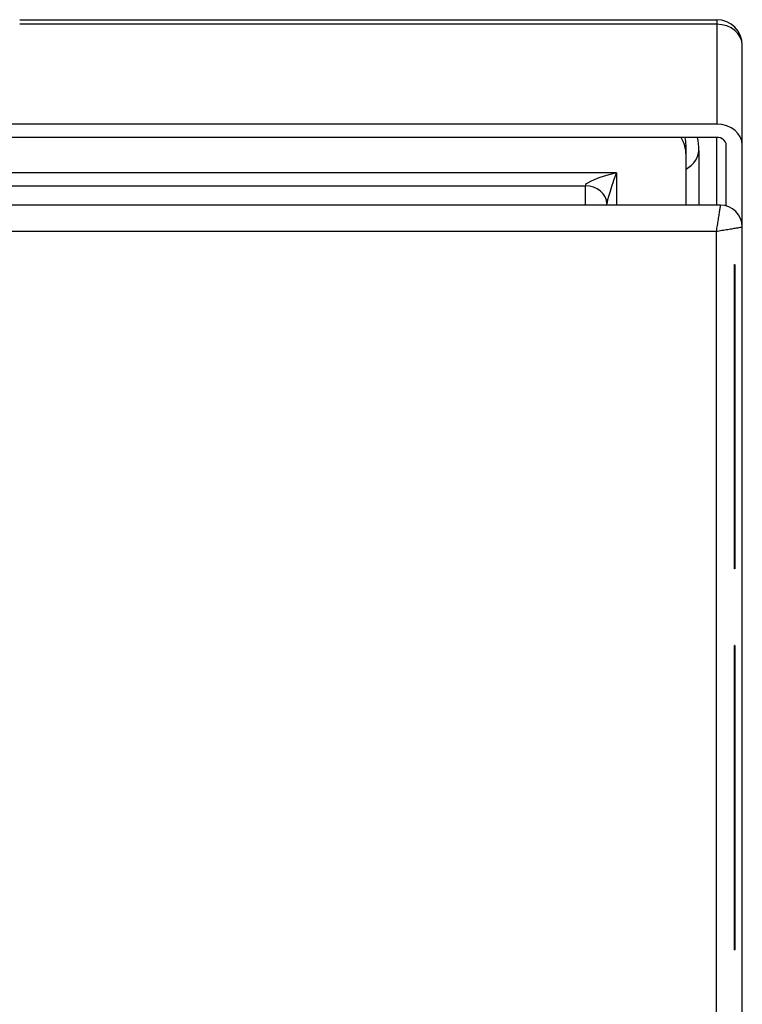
# Model space of a CAD drawing. Header units: inches. Extents: x 10 to 138, y 13 to 85.
# Tile 29 of 41: x 23.83 to 26.2, y 52.23 to 55.47. Entities that reach past the tile are written whole.
import ezdxf

# ---------------------------------------------------------------- set-up
doc = ezdxf.new("R2010")
doc.units = ezdxf.units.IN
doc.header["$MEASUREMENT"] = 0
doc.layers.add('Visible Edges(ANSI)', color=7, linetype='Continuous', lineweight=25)
doc.layers.add('Visible Tangent Edges(ANSI)', color=7, linetype='Continuous', lineweight=25)

msp = doc.modelspace()

# ---------------------------------------------------------------- linework, layer by layer
at = {"layer": 'Visible Edges(ANSI)'}
for p, q in [((23.83, 55.4698), (26.121, 55.4698)), ((26.205, 55.0577), (26.205, 55.3858)), ((26.121, 55.1265), (10.289, 55.1265)), ((26.121, 55.0831), (10.289, 55.0831)), ((26.0199, 55.0257), (26.0199, 55.0572)), ((26.062, 55.0399), (26.062, 54.8606)), ((26.152, 54.8581), (26.152, 55.0577)), ((26.205, 54.7886), (26.205, 55.0577)), ((26.0199, 54.8606), (26.0199, 55.0257)), ((26.133, 54.8606), (10.277, 54.8606)), ((25.76, 54.8606), (25.76, 54.8649)), ((26.205, 40.9094), (26.205, 54.7886)), ((26.1776, 54.6656), (26.1777, 54.6656)), ((26.1797, 53.6656), (26.1797, 54.6656)), ((26.1799, 54.6656), (26.1799, 53.6656)), ((26.1799, 53.6656), (26.1797, 53.6656)), ((26.1797, 52.4133), (26.1797, 53.4133)), ((26.1799, 53.4133), (26.1797, 53.4133)), ((26.1799, 53.4133), (26.1799, 52.4133)), ((26.1797, 52.4133), (26.1799, 52.4133))]:
    msp.add_line(p, q, dxfattribs=at)
for centre, radius in [((26.121, 55.3858), 0.084), ((26.133, 54.7886), 0.072)]:
    msp.add_arc(centre, radius, 0, 90, dxfattribs=at)
for centre, major_axis, end_param in [((26.121, 55.0577), (0.084, 0), 1.570796), ((25.8625, 55.0257), (0.1575, 0), 0.461671), ((25.8625, 55.0572), (0.1575, 0), 0.202274), ((25.716, 55.0399), (0.346, 0), 0.153029), ((26.121, 55.0577), (0.031, 0), 1.570796)]:
    msp.add_ellipse(centre, major_axis=major_axis, ratio=0.819152, start_param=0, end_param=end_param, dxfattribs=at)
at = {"layer": 'Visible Tangent Edges(ANSI)'}
for p, q in [((26.121, 55.4546), (23.83, 55.4546)), ((26.121, 55.4698), (26.121, 55.4546)), ((26.121, 55.4546), (26.121, 55.1265)), ((26.121, 54.8606), (26.121, 55.0831)), ((25.791, 54.9671), (23.6774, 54.9671)), ((25.791, 54.9671), (25.791, 54.8606)), ((23.6774, 54.9239), (25.688, 54.9239)), ((25.688, 54.9239), (25.688, 54.8606)), ((10.291, 54.7746), (26.119, 54.7746)), ((26.119, 54.7746), (26.119, 40.9234))]:
    msp.add_line(p, q, dxfattribs=at)
at = {"layer": 'Visible Tangent Edges(ANSI)', "flags": 128}
for points in [[(26.133, 54.8606), (26.1329, 54.8604), (26.1328, 54.8596), (26.1326, 54.8582), (26.1323, 54.8564), (26.1319, 54.8542), (26.1315, 54.8516), (26.131, 54.8486), (26.1305, 54.8454), (26.1299, 54.8419), (26.1293, 54.8381), (26.1287, 54.8342), (26.128, 54.8301), (26.1273, 54.8259), (26.1266, 54.8216), (26.1259, 54.8171), (26.1251, 54.8126), (26.1244, 54.808), (26.1236, 54.8033), (26.1229, 54.7986), (26.1221, 54.7939), (26.1213, 54.7891), (26.1205, 54.7843), (26.1198, 54.7795), (26.119, 54.7746)], [(26.119, 54.7746), (26.1238, 54.7754), (26.1286, 54.7762), (26.1334, 54.777), (26.1382, 54.7778), (26.143, 54.7785), (26.1477, 54.7793), (26.1523, 54.7801), (26.1569, 54.7808), (26.1615, 54.7816), (26.1659, 54.7823), (26.1702, 54.783), (26.1745, 54.7837), (26.1785, 54.7843), (26.1825, 54.785), (26.1862, 54.7856), (26.1897, 54.7862), (26.193, 54.7867), (26.1959, 54.7872), (26.1985, 54.7876), (26.2008, 54.788), (26.2026, 54.7882), (26.2039, 54.7885), (26.2047, 54.7886), (26.205, 54.7886)]]:
    msp.add_lwpolyline(points, dxfattribs=at)
at = {"layer": 'Visible Tangent Edges(ANSI)'}
for centre, major_axis, ratio, start_param, end_param in [((26.121, 55.3858), (0.084, 0), 0.819152, 0, 1.570796), ((25.9045, 55.0399), (0.1575, 0), 0.573576, 5.535208, 6.283185), ((25.791, 54.9493), (-0.1029, -0.0261), 0.16247, 4.671201, 6.241997), ((25.791, 54.9493), (-0.0305, -0.0862), 0.065937, 4.527992, 6.098789), ((25.688, 54.8649), (0.072, 0), 0.819152, 0, 1.570796)]:
    msp.add_ellipse(centre, major_axis=major_axis, ratio=ratio, start_param=start_param, end_param=end_param, dxfattribs=at)

doc.saveas('drawing.dxf')
